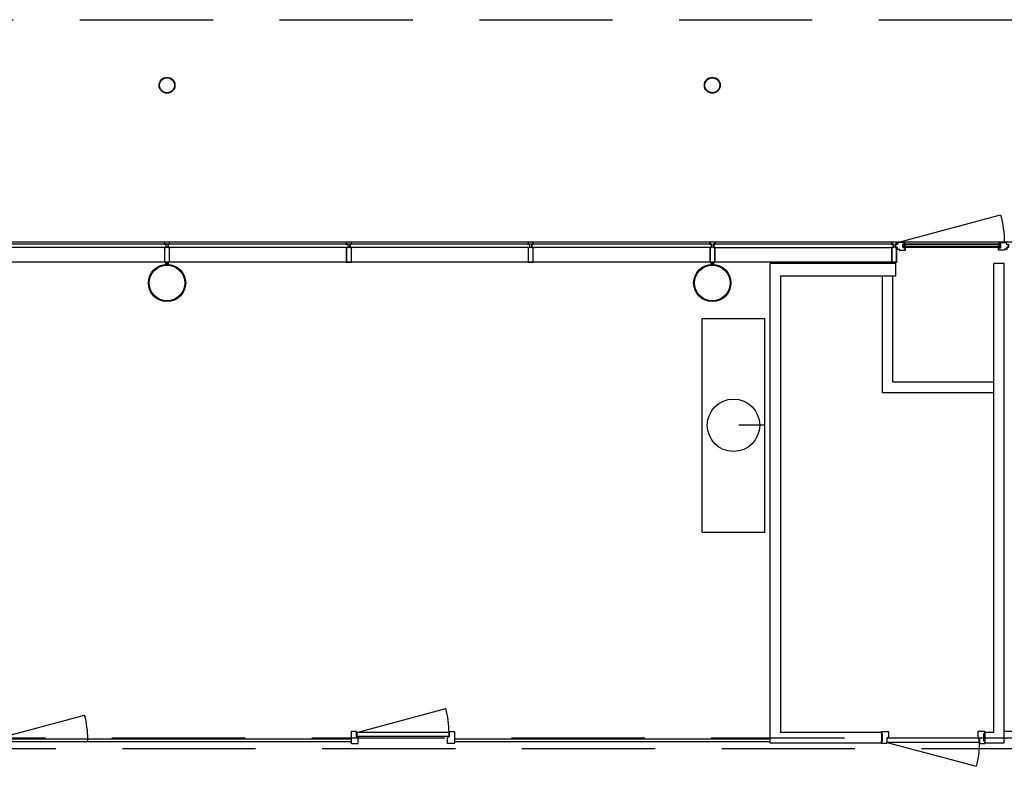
# Model space of a CAD drawing. Header units: millimetres. Extents: x 9251 to 87900, y 65165 to 131508.
# Tile 5 of 37: x 25822 to 35212, y 124393 to 131508. Entities that reach past the tile are written whole.
import ezdxf

# ---------------------------------------------------------------- set-up
doc = ezdxf.new("R2010")
doc.units = ezdxf.units.MM
doc.header["$LTSCALE"] = 100
doc.linetypes.add('DASHED', pattern=[19.05, 12.7, -6.35])
for name, color, linetype in [('AA28----_KONSTRUKTIE', 9, 'Continuous'), ('AL22----_BINNENWAND', 2, 'Continuous'), ('AL27----_DAKEN', 8, 'DASHED'), ('AL28----_KONSTRUKTIE', 7, 'Continuous'), ('AL31----_BUITENKOZIJN', 1, 'Continuous'), ('AL31----_BUITENKOZIJN_D10', 9, 'Continuous'), ('AL32----_BINNENKOZIJN', 1, 'Continuous'), ('AL74----_SANITAIR', 7, 'Continuous')]:
    doc.layers.add(name, color=color, linetype=linetype)

# ---------------------------------------------------------------- blocks, each defined once
blk = doc.blocks.new('cxzczxc')
at = {"layer": 'AL32----_BINNENKOZIJN', "linetype": 'ByBlock'}
for p, q in [((1055832.2, 150268.3), (1055832.2, 150288.3)), ((1055832.2, 150288.3), (1055841.2, 150288.3)), ((1055841.2, 150268.3), (1055832.2, 150268.3)), ((1055841.2, 150288.3), (1055841.2, 150288.3)), ((1055841.2, 150288.3), (1055898.2, 150288.3)), ((1055841.2, 150194.3), (1055841.2, 150268.3)), ((1055898.2, 150288.3), (1055899.2, 150287.3)), ((1055899.2, 150287.3), (1055899.2, 150226.3)), ((1056750.2, 150288.3), (1056749.2, 150287.3)), ((1056749.2, 150287.3), (1056749.2, 150226.3)), ((1056807.2, 150288.3), (1056750.2, 150288.3)), ((1056816.2, 150288.3), (1056807.2, 150288.3)), ((1056807.2, 150288.3), (1056807.2, 150288.3)), ((1056807.2, 150194.3), (1056807.2, 150268.3)), ((1056807.2, 150268.3), (1056816.2, 150268.3)), ((1056816.2, 150268.3), (1056816.2, 150288.3)), ((1055832.2, 150194.3), (1055841.2, 150194.3)), ((1055832.2, 150174.3), (1055832.2, 150194.3)), ((1055880.2, 150174.3), (1055832.2, 150174.3)), ((1055882.2, 150176.3), (1055880.2, 150174.3)), ((1055898.2, 150225.3), (1055882.2, 150225.3)), ((1055882.2, 150225.3), (1055882.2, 150176.3)), ((1055899.2, 150226.3), (1055898.2, 150225.3)), ((1056749.2, 150226.3), (1056750.2, 150225.3)), ((1056750.2, 150225.3), (1056766.2, 150225.3)), ((1056766.2, 150225.3), (1056766.2, 150176.3)), ((1056766.2, 150176.3), (1056768.2, 150174.3)), ((1056768.2, 150174.3), (1056816.2, 150174.3)), ((1056816.2, 150194.3), (1056807.2, 150194.3)), ((1056816.2, 150174.3), (1056816.2, 150194.3))]:
    blk.add_line(p, q, dxfattribs=at)
at = {"layer": 'AL32----_BINNENKOZIJN'}
for p, q in [((1055884.2, 150223.3), (1056764.2, 150223.3)), ((1055884.2, 150183.3), (1055884.2, 150223.3)), ((1055884.2, 150183.3), (1056764.2, 150183.3)), ((1056764.2, 150183.3), (1056764.2, 150223.3))]:
    blk.add_line(p, q, dxfattribs=at)
at = {"layer": 'AL32----_BINNENKOZIJN', "linetype": 'Continuous'}
blk.add_line((1056764.2, 150183.3), (1055914.2, 149955.6), dxfattribs=at)
at = {"layer": 'AL32----_BINNENKOZIJN'}
blk.add_arc((1056764.2, 150183.3), 880, 180, 195, dxfattribs=at)
blk = doc.blocks.new('RTGMJHFJ')
at = {"layer": 'AL32----_BINNENKOZIJN', "linetype": 'Continuous'}
blk.add_line((1070279.2, 161890.1), (1071129.2, 162117.8), dxfattribs=at)
at = {"layer": 'AL32----_BINNENKOZIJN', "linetype": 'ByBlock'}
for p, q in [((1070227.2, 161897.1), (1070229.2, 161899.1)), ((1070227.2, 161897.1), (1070227.2, 161805.1)), ((1070275.2, 161899.1), (1070229.2, 161899.1)), ((1070277.2, 161897.1), (1070275.2, 161899.1)), ((1070277.2, 161848.1), (1070277.2, 161897.1)), ((1071161.2, 161897.1), (1071163.2, 161899.1)), ((1071161.2, 161848.1), (1071161.2, 161897.1)), ((1071163.2, 161899.1), (1071209.2, 161899.1)), ((1071163.2, 161899.1), (1071209.2, 161899.1)), ((1071211.2, 161897.1), (1071209.2, 161899.1)), ((1071211.2, 161897.1), (1071211.2, 161805.1)), ((1070227.2, 161805.1), (1070227.2, 161787.1)), ((1070229.2, 161785.1), (1070227.2, 161787.1)), ((1070229.2, 161785.1), (1070236.2, 161785.1)), ((1070236.2, 161785.1), (1070236.2, 161785.1)), ((1070236.2, 161785.1), (1070293.2, 161785.1)), ((1070293.2, 161848.1), (1070277.2, 161848.1)), ((1070294.2, 161847.1), (1070293.2, 161848.1)), ((1070293.2, 161785.1), (1070294.2, 161786.1)), ((1070294.2, 161786.1), (1070294.2, 161847.1)), ((1071144.2, 161847.1), (1071145.2, 161848.1)), ((1071144.2, 161786.1), (1071144.2, 161847.1)), ((1071145.2, 161785.1), (1071144.2, 161786.1)), ((1071145.2, 161848.1), (1071161.2, 161848.1)), ((1071202.2, 161785.1), (1071145.2, 161785.1)), ((1071202.2, 161785.1), (1071145.2, 161785.1)), ((1071209.2, 161785.1), (1071202.2, 161785.1)), ((1071202.2, 161785.1), (1071202.2, 161785.1)), ((1071209.2, 161785.1), (1071202.2, 161785.1)), ((1071202.2, 161785.1), (1071202.2, 161785.1)), ((1071209.2, 161785.1), (1071211.2, 161787.1)), ((1071211.2, 161805.1), (1071211.2, 161787.1))]:
    blk.add_line(p, q, dxfattribs=at)
at = {"layer": 'AL32----_BINNENKOZIJN'}
for p, q in [((1071159.2, 161890.1), (1070279.2, 161890.1)), ((1070279.2, 161890.1), (1070279.2, 161850.1)), ((1071159.2, 161890.1), (1071159.2, 161850.1)), ((1071159.2, 161850.1), (1070279.2, 161850.1))]:
    blk.add_line(p, q, dxfattribs=at)
at = {"layer": 'AL32----_BINNENKOZIJN', "lineweight": 20}
for p, q in [((1070227.2, 161800.1), (1070227.2, 161820.1)), ((1071211.2, 161800.1), (1071211.2, 161820.1))]:
    blk.add_line(p, q, dxfattribs=at)
at = {"layer": 'AL32----_BINNENKOZIJN'}
blk.add_arc((1070279.2, 161890.1), 880, 0, 15, dxfattribs=at)
blk = doc.blocks.new('Buis 152 zelf')
at = {"layer": 'AL28----_KONSTRUKTIE', "linetype": 'Continuous'}
for radius in [76, 71.5]:
    blk.add_circle((0, 0), radius, dxfattribs=at)
blk = doc.blocks.new('Buis 355')
at = {"layer": 'AA28----_KONSTRUKTIE', "linetype": 'Continuous'}
h = blk.add_hatch(color=256, dxfattribs=at)
h.dxf.hatch_style = 1
h.paths.add_polyline_path([(177.8, 0, 1), (-177.8, 0, 1)])
h.paths.add_polyline_path([(169.8, 0, 1), (-169.8, 0, 1)], flags=16)
at = {"layer": 'AL28----_KONSTRUKTIE', "linetype": 'Continuous'}
for radius in [177.8, 169.8]:
    blk.add_circle((0, 0), radius, dxfattribs=at)
blk = doc.blocks.new('31_stijl zelf')
at = {"layer": 'AL31----_BUITENKOZIJN_D10', "linetype": 'Continuous'}
h = blk.add_hatch(color=256, dxfattribs=at)
h.dxf.hatch_style = 1
h.paths.add_polyline_path([(-12, 34), (-12, 0), (-25, 0), (-25, -137.5), (25, -137.5), (25, 0), (12, 0), (12, 34), (25, 34), (25, 37.5), (25, 52.5), (-25, 52.5), (-25, 37.5), (-25, 34)])
h.paths.add_polyline_path([(-23, 36), (-23, 39.5), (-23, 50.5), (23, 50.5), (23, 37.5), (23, 36), (10, 36), (10, -2), (23, -2), (23, -135.5), (-23, -135.5), (-23, -2), (-10, -2), (-10, 36)], flags=16)
at = {"layer": 'AL31----_BUITENKOZIJN', "linetype": 'Continuous'}
for points in [[(-31.8, 34), (-12, 34), (-12, 0), (-31.8, 0)], [(31.8, 34), (12, 34), (12, 0), (31.8, 0)]]:
    blk.add_lwpolyline(points, dxfattribs=at)
for points in [[(25, 0), (12, 0), (12, 34), (25, 34), (25, 37.5), (25, 52.5), (-25, 52.5), (-25, 37.5), (-25, 37.5), (-25, 34), (-12, 34), (-12, 0), (-25, 0), (-25, -137.5), (25, -137.5)], [(23, -2), (10, -2), (10, 36), (23, 36), (23, 37.5), (23, 50.5), (-23, 50.5), (-23, 39.5), (-23, 39.5), (-23, 36), (-10, 36), (-10, -2), (-23, -2), (-23, -135.5), (23, -135.5)]]:
    blk.add_lwpolyline(points, close=True, dxfattribs=at)
blk = doc.blocks.new('12')
at = {"layer": 'AL31----_BUITENKOZIJN', "linetype": 'Continuous'}
h = blk.add_hatch(color=256, dxfattribs=at)
h.dxf.hatch_style = 1
h.paths.add_polyline_path([(11.4, -59, 0.414214), (13.4, -57), (13.4, -34, 0.414214), (11.4, -32), (-6, -32, -0.414214), (-8, -30), (-8, -2, -0.414214), (-6, 0), (6.4, 0), (6.4, 14, 0.414213), (4.4, 16), (-58.6, 16, 0.414214), (-60.6, 14), (-60.6, 2.5, -0.414211), (-62.6, 0.5), (-80.1, 0.5, 0.414214), (-82.1, -1.5), (-82.1, -29.6, 0.41421), (-80.1, -31.6), (-69.6, -31.6, -0.414214), (-68.6, -32.6), (-68.6, -33.5, 0.520039), (-67.4, -34.5, -0.491439), (-66.1, -35.5), (-66.1, -45, -0.414214), (-67.1, -46), (-67.6, -46, 0.414204), (-68.6, -47), (-68.6, -48, 0.414225), (-67.6, -49), (-48.6, -49, -0.414214), (-46.6, -51), (-46.6, -57, 0.414212), (-44.6, -59)])
h.paths.add_polyline_path([(-44.6, -57), (-44.6, -51, 0.414214), (-48.6, -47), (-64.9, -47, 0.184483), (-64.1, -45), (-64.1, -35.5, 0.368293), (-66.6, -32.5, 0.413041), (-69.6, -29.6), (-80.1, -29.6), (-80.1, -1.5), (-62.6, -1.5, 0.414211), (-58.6, 2.5), (-58.6, 14), (4.4, 14), (4.4, 2), (-6, 2, 0.414214), (-10, -2), (-10, -30, 0.414214), (-6, -34), (11.4, -34), (11.4, -57)], flags=16)
for points in [[(13.4, -57), (13.4, -34, 0.414214), (11.4, -32), (-6, -32, -0.414214), (-8, -30), (-8, -2, -0.414214), (-6, 0), (6.4, 0), (6.4, 14, 0.414213), (4.4, 16), (-58.6, 16, 0.414214), (-60.6, 14), (-60.6, 2.5, -0.414211), (-62.6, 0.5), (-80.1, 0.5, 0.414214), (-82.1, -1.5), (-82.1, -29.6, 0.41421), (-80.1, -31.6), (-69.6, -31.6, -0.414214), (-68.6, -32.6), (-68.6, -33.5, 0.414215), (-67.6, -34.5), (-67.1, -34.5, -0.414214), (-66.1, -35.5), (-66.1, -45, -0.414214), (-67.1, -46), (-67.6, -46, 0.414204), (-68.6, -47), (-68.6, -48, 0.414225), (-67.6, -49), (-48.6, -49, -0.414214), (-46.6, -51), (-46.6, -57, 0.414212), (-44.6, -59), (11.4, -59, 0.414214)], [(11.4, -57), (11.4, -34), (-6, -34, -0.414214), (-10, -30), (-10, -2, -0.414214), (-6, 2), (4.4, 2), (4.4, 14), (-58.6, 14), (-58.6, 2.5, -0.414211), (-62.6, -1.5), (-80.1, -1.5), (-80.1, -29.6), (-69.6, -29.6, -0.413041), (-66.6, -32.5, -0.368293), (-64.1, -35.5), (-64.1, -45, -0.184483), (-64.9, -47), (-48.6, -47, -0.414214), (-44.6, -51), (-44.6, -57)]]:
    blk.add_lwpolyline(points, format="xyb", close=True, dxfattribs=at)

msp = doc.modelspace()

# ---------------------------------------------------------------- linework, layer by layer
at = {"layer": 'AL22----_BINNENWAND'}
for p, q in [((34178.3, 129185.6), (32976.7, 129185.6)), ((32976.7, 129185.6), (32976.7, 124617.6)), ((34178.3, 129065.5), (34178.3, 129185.6)), ((35211.5, 129185.6), (35111.5, 129185.6)), ((35111.5, 124717.6), (35111.5, 129185.6)), ((35211.5, 124617.6), (35211.5, 129185.6)), ((33076.7, 129065.5), (34178.3, 129065.5)), ((33076.7, 129065.5), (33076.7, 124717.6)), ((34047.1, 129065.5), (34047.1, 127955.3)), ((34147.1, 129065.5), (34147.1, 128055.3)), ((34147.1, 128055.3), (35111.5, 128055.3)), ((34047.1, 127955.3), (35111.5, 127955.3)), ((33076.7, 124717.6), (34041.6, 124717.6)), ((34041.6, 124717.6), (34041.6, 124617.6)), ((35025.6, 124717.6), (35025.6, 124617.6)), ((35025.6, 124717.6), (35111.5, 124717.6)), ((35623, 124724.6), (35211.5, 124724.6)), ((32976.7, 124617.6), (34041.6, 124617.6)), ((35025.6, 124617.6), (35211.5, 124617.6))]:
    msp.add_line(p, q, dxfattribs=at)
for points in [[(28984.7, 124650.6), (28984.7, 124625.6)], [(29968.7, 124650.6), (29968.7, 124625.6)]]:
    msp.add_lwpolyline(points, dxfattribs=at)
at = {"layer": 'AL27----_DAKEN'}
for p, q in [((9251.1, 131507.6), (79946.6, 131507.6)), ((11462.5, 124663.9), (86951.3, 124663.9)), ((11562.5, 124563.9), (86851.3, 124563.9))]:
    msp.add_line(p, q, dxfattribs=at)
at = {"layer": 'AL31----_BUITENKOZIJN'}
for p, q in [((34206, 129388.6), (35176.5, 129648.7)), ((37678.3, 129388.6), (11537.5, 129388.6)), ((32396.6, 129369.7), (25528.1, 129369.7)), ((32396.6, 129335.7), (25528.1, 129335.7)), ((34129.6, 129369.7), (32460.3, 129369.7)), ((32460.3, 129335.7), (34129.6, 129335.7)), ((35170.2, 129369.2), (34256, 129369.2)), ((34256, 129369.2), (34256, 129337.2)), ((35170.2, 129363.2), (34256, 129363.2)), ((35170.2, 129343.2), (34256, 129343.2)), ((35170.2, 129337.2), (34256, 129337.2)), ((34266, 129343.2), (34266, 129363.2)), ((35160.2, 129343.2), (35160.2, 129363.2)), ((35170.2, 129369.2), (35170.2, 129337.2)), ((34186, 129198.6), (11727.5, 129198.6)), ((27241.5, 129198.1), (27213.5, 129198.1)), ((27213.5, 129198.1), (27213.5, 129175.9)), ((27213.5, 129198.1), (27241.5, 129175.9)), ((27213.5, 129175.9), (27241.5, 129198.1)), ((27241.5, 129175.9), (27241.5, 129198.1)), ((32441.5, 129198.1), (32413.5, 129198.1)), ((32413.5, 129198.1), (32413.5, 129175.9)), ((32413.5, 129198.1), (32441.5, 129175.9)), ((32413.5, 129175.9), (32441.5, 129198.1)), ((32441.5, 129175.9), (32441.5, 129198.1))]:
    msp.add_line(p, q, dxfattribs=at)
msp.add_lwpolyline([(35176.5, 129648.7, -0.066374), (35211.6, 129385.2)], format="xyb", dxfattribs=at)
at = {"layer": 'AL32----_BINNENKOZIJN'}
for p, q in [((25587.9, 124650.6), (26441.8, 124879.4)), ((28984.7, 124650.6), (18614, 124650.6)), ((28984.7, 124625.6), (18614, 124625.6)), ((26471.9, 124625.6), (26471.9, 124650.6)), ((32976.7, 124650.6), (29968.7, 124650.6)), ((32976.7, 124625.6), (29968.7, 124625.6))]:
    msp.add_line(p, q, dxfattribs=at)
msp.add_arc((25587.9, 124650.6), 884, 0.00002, 15.00034, dxfattribs=at)
at = {"layer": 'AL74----_SANITAIR'}
for p, q in [((32329.5, 126624.9), (32329.5, 128660.3)), ((32329.5, 128660.3), (32929.5, 128660.3)), ((32329.5, 128660.3), (32929.5, 128660.3)), ((32929.5, 126624.9), (32929.5, 128660.3)), ((32929.5, 127642.6), (32679.5, 127642.6)), ((32329.5, 126624.9), (32929.5, 126624.9))]:
    msp.add_line(p, q, dxfattribs=at)
msp.add_circle((32629.5, 127642.6), 250, dxfattribs=at)

# ---------------------------------------------------------------- block references
at = {"layer": 'AL28----_KONSTRUKTIE'}
for name, p in [('Buis 152 zelf', (27227.5, 130882.8)), ('Buis 152 zelf', (32427.5, 130882.8)), ('Buis 355', (27227.5, 128998.6)), ('Buis 355', (32427.5, 128998.6))]:
    msp.add_blockref(name, p, dxfattribs=at)
at = {"layer": 'AL31----_BUITENKOZIJN'}
for name, p in [('31_stijl zelf', (27227.5, 129335.7)), ('31_stijl zelf', (28962.3, 129336.1)), ('31_stijl zelf', (30695.5, 129336.1)), ('31_stijl zelf', (32428.5, 129335.7)), ('31_stijl zelf', (34161.5, 129335.7)), ('12', (34256, 129369.2))]:
    msp.add_blockref(name, p, dxfattribs=at)
at = {"layer": 'AL31----_BUITENKOZIJN', "xscale": -1}
msp.add_blockref('12', (35170.2, 129369.2), dxfattribs=at)
at = {"layer": 'AL32----_BINNENKOZIJN'}
msp.add_blockref('RTGMJHFJ', (-1041242.5, -37174.5), dxfattribs=at)
at = {"layer": 'AL32----_BINNENKOZIJN', "xscale": -1}
msp.add_blockref('cxzczxc', (1090857.8, -25562.8), dxfattribs=at)

doc.saveas('drawing.dxf')
